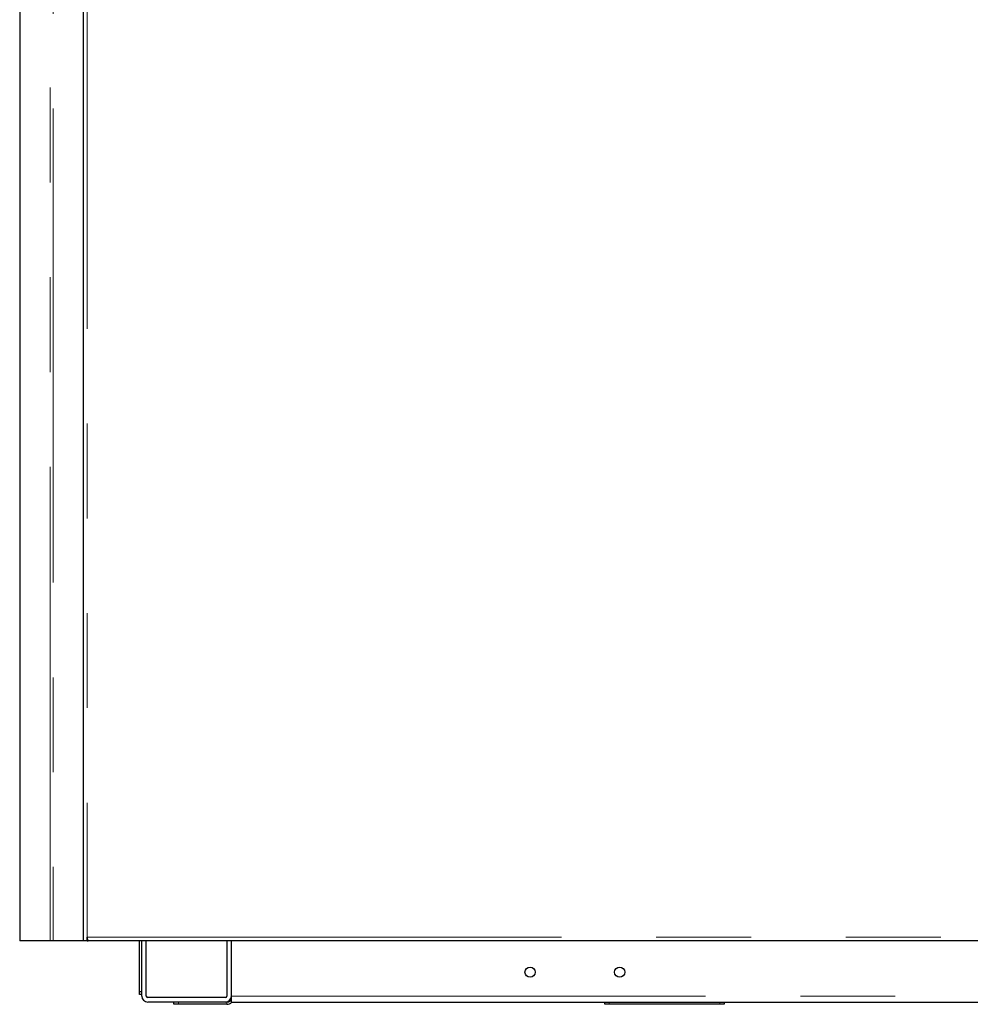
# Model space of a CAD drawing. Header units: millimetres. Extents: x 26 to 239, y 85 to 160.
# Tile 1 of 72: x 26 to 39, y 87 to 100. Entities that reach past the tile are written whole.
import ezdxf

# ---------------------------------------------------------------- set-up
doc = ezdxf.new("R2010")
doc.units = ezdxf.units.MM
doc.linetypes.add('PHANTOM', pattern=[12.7, 6.35, -1.27, 1.27, -1.27, 1.27, -1.27])

msp = doc.modelspace()

# ---------------------------------------------------------------- linework, layer by layer
at = {"color": 7, "linetype": 'Continuous', "lineweight": 25}
for p, q in [((27.02, 87.808), (27.02, 115.026)), ((26.166, 109.408), (26.166, 87.758)), ((26.575, 87.758), (26.166, 87.758)), ((26.615, 87.758), (26.575, 87.758)), ((27.02, 87.758), (26.615, 87.758)), ((27.02, 87.758), (27.02, 87.808)), ((27.07, 87.758), (27.02, 87.758)), ((27.07, 87.758), (27.07, 87.808)), ((27.07, 87.783), (27.075, 87.783)), ((27.07, 87.758), (27.084, 87.758)), ((40.7, 87.758), (27.084, 87.758)), ((27.77, 87.078), (27.77, 87.758)), ((27.8, 87.018), (27.8, 87.758)), ((27.86, 87.018), (27.86, 87.758)), ((28.94, 87.758), (28.94, 87.018)), ((29, 87.018), (29, 87.758)), ((27.77, 87.078), (27.8, 87.078)), ((27.77, 87.038), (27.77, 87.078)), ((27.8, 87.038), (27.77, 87.038)), ((28.92, 86.998), (27.88, 86.998)), ((28.92, 86.938), (27.88, 86.938)), ((28.23, 86.908), (28.23, 86.938)), ((28.94, 86.938), (28.92, 86.938)), ((29, 86.938), (29, 87.018)), ((29, 86.938), (40.659, 86.938)), ((34, 86.908), (34, 86.938)), ((35.6, 86.938), (35.6, 86.908)), ((28.29, 86.908), (28.23, 86.908)), ((28.94, 86.908), (28.29, 86.908)), ((34.06, 86.908), (34, 86.908)), ((35.54, 86.908), (34.06, 86.908)), ((35.6, 86.908), (35.54, 86.908))]:
    msp.add_line(p, q, dxfattribs=at)
at = {"color": 8, "linetype": 'PHANTOM', "lineweight": 18}
for p, q in [((27.07, 115.008), (27.07, 87.808)), ((26.575, 87.758), (26.575, 111.608)), ((26.615, 111.608), (26.615, 87.758)), ((27.07, 87.808), (40.65, 87.808)), ((28.29, 86.938), (28.29, 86.908)), ((28.94, 86.938), (28.94, 86.908)), ((29, 87.018), (67.87, 87.018)), ((34.06, 86.938), (34.06, 86.908)), ((35.54, 86.908), (35.54, 86.938))]:
    msp.add_line(p, q, dxfattribs=at)
at = {"color": 7, "linetype": 'Continuous', "lineweight": 25}
for centre in [(33, 87.338), (34.2, 87.338)]:
    msp.add_circle(centre, 0.068, dxfattribs=at)
for centre, radius, start, end in [((27.88, 87.018), 0.08, 180, 270), ((27.88, 87.018), 0.02, 180, 270), ((28.92, 87.018), 0.02, 270, 0), ((28.92, 87.018), 0.08, 270, 0), ((28.94, 86.998), 0.06, 270, 0), ((28.94, 86.998), 0.09, 270, 318.1897)]:
    msp.add_arc(centre, radius, start, end, dxfattribs=at)
msp.add_open_spline([(27.084, 87.758), (27.083, 87.759), (27.081, 87.76), (27.078, 87.769), (27.075, 87.782), (27.072, 87.796), (27.071, 87.805), (27.07, 87.808)], degree=3, knots=[0, 0, 0, 0, 0.218161, 0.436323, 0.654485, 0.872651, 1, 1, 1, 1], dxfattribs=at)

doc.saveas('drawing.dxf')
